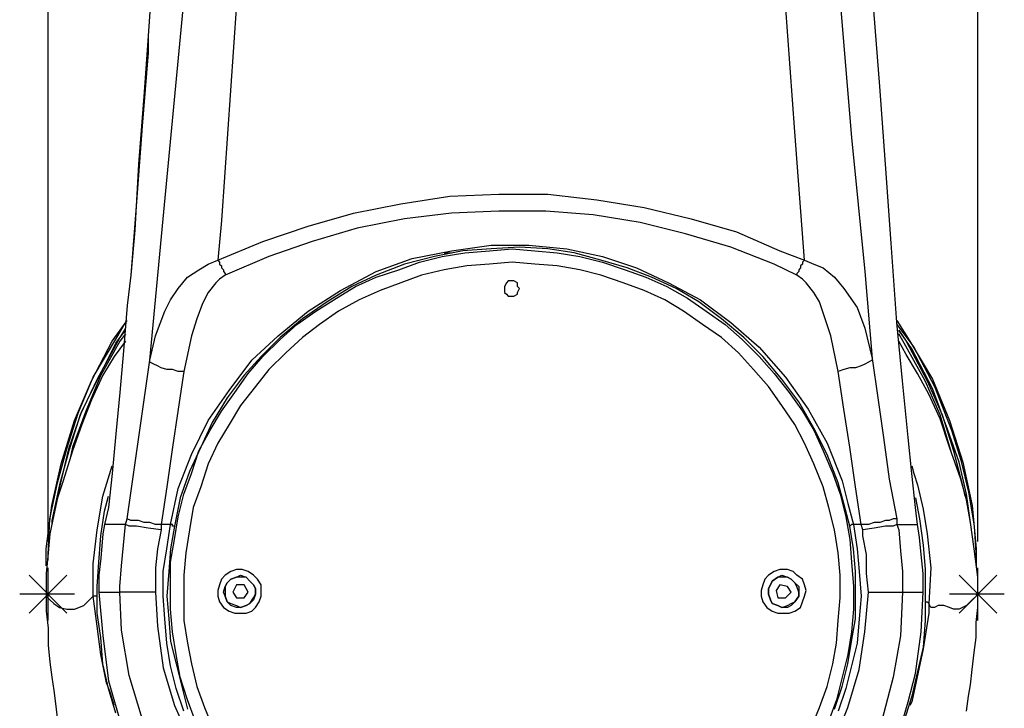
# Model space of a CAD drawing. Header units: millimetres. Extents: x 3 to 297, y 2 to 209.
# Tile 21 of 92: x 109 to 127, y 63 to 76. Entities that reach past the tile are written whole.
import ezdxf

# ---------------------------------------------------------------- set-up
doc = ezdxf.new("R2010")
doc.units = ezdxf.units.MM
doc.layers.get('0').update_dxf_attribs({"linetype": 'CONTINUOUS'})

msp = doc.modelspace()

# ---------------------------------------------------------------- linework, layer by layer
at = {"color": 5}
for p, q in [((109.538, 66.1458), (109.538, 79.6918)), ((126.93, 66.1458), (126.93, 79.6918))]:
    msp.add_line(p, q, dxfattribs=at)
at = {"color": 0}
for p, q in [((111.618, 78.5633), (111.408, 75.6006)), ((125.096, 74.6485), (124.919, 76.8696)), ((111.69, 72.179), (112.077, 76.236)), ((113.065, 76.2), (112.783, 72.1431)), ((123.508, 73.8008), (123.332, 76.2)), ((124.354, 76.236), (124.567, 73.6946)), ((111.408, 75.6006), (111.337, 74.5423)), ((111.408, 75.6006), (111.408, 75.2821)), ((111.408, 75.2821), (111.301, 73.9069)), ((125.2, 73.2014), (125.096, 74.6485)), ((111.337, 74.5423), (111.231, 73.2014)), ((111.301, 73.9069), (111.195, 72.4958)), ((123.685, 71.4015), (123.508, 73.8008)), ((124.567, 73.6946), (124.813, 71.1909)), ((111.231, 73.2014), (111.161, 71.9667)), ((125.306, 71.7201), (125.2, 73.2014)), ((116.134, 72.4598), (117.052, 72.602)), ((117.052, 72.602), (117.968, 72.6362)), ((117.968, 72.6362), (118.886, 72.6362)), ((118.886, 72.6362), (119.804, 72.5318)), ((111.195, 72.4958), (111.089, 71.1207)), ((115.252, 72.2835), (116.134, 72.4598)), ((119.804, 72.5318), (120.686, 72.3896)), ((120.686, 72.3896), (121.568, 72.179)), ((114.406, 72.0369), (115.252, 72.2835)), ((117.086, 72.2835), (116.204, 72.179)), ((117.968, 72.3194), (117.086, 72.2835)), ((118.85, 72.3194), (117.968, 72.3194)), ((119.732, 72.2492), (118.85, 72.3194)), ((120.614, 72.1071), (119.732, 72.2492)), ((111.442, 69.5332), (111.69, 72.179)), ((112.783, 72.1431), (112.713, 71.4015)), ((113.558, 71.7543), (114.406, 72.0369)), ((115.322, 72.0027), (114.476, 71.7543)), ((116.204, 72.179), (115.322, 72.0027)), ((121.462, 71.8965), (120.614, 72.1071)), ((121.568, 72.179), (122.414, 71.9307)), ((111.161, 71.9667), (111.089, 71.1207)), ((122.308, 71.6499), (121.462, 71.8965)), ((122.414, 71.9307), (123.226, 71.5779)), ((112.713, 71.4015), (113.558, 71.7543)), ((114.476, 71.7543), (113.665, 71.4735)), ((117.086, 71.5779), (117.828, 71.6841)), ((117.828, 71.6841), (118.533, 71.6841)), ((118.357, 71.6499), (117.828, 71.6139)), ((118.886, 71.6139), (118.357, 71.6499)), ((118.533, 71.6841), (119.239, 71.6139)), ((123.119, 71.3313), (122.308, 71.6499)), ((125.413, 70.2388), (125.306, 71.7201)), ((113.665, 71.4735), (112.853, 71.1207)), ((116.769, 71.4735), (116.204, 71.3313)), ((116.346, 71.4375), (117.086, 71.5779)), ((116.487, 71.3673), (116.91, 71.4735)), ((117.299, 71.5779), (116.769, 71.4735)), ((116.91, 71.4735), (117.335, 71.5437)), ((116.946, 71.5437), (117.086, 71.5437)), ((117.828, 71.6139), (117.299, 71.5779)), ((117.335, 71.5437), (117.792, 71.5779)), ((117.792, 71.5779), (118.217, 71.6139)), ((118.217, 71.6139), (118.64, 71.5779)), ((118.64, 71.5779), (119.063, 71.5437)), ((119.379, 71.5437), (118.886, 71.6139)), ((119.063, 71.5437), (119.485, 71.4735)), ((119.239, 71.6139), (119.908, 71.4735)), ((119.874, 71.4015), (119.379, 71.5437)), ((119.485, 71.4735), (119.908, 71.3673)), ((119.908, 71.4735), (120.544, 71.2611)), ((123.226, 71.5779), (123.685, 71.4015)), ((112.36, 71.2251), (112.536, 71.3313)), ((112.536, 71.3313), (112.713, 71.4015)), ((112.713, 71.4015), (112.748, 71.3673)), ((112.748, 71.3673), (112.748, 71.3313)), ((112.748, 71.3313), (112.783, 71.2971)), ((112.783, 71.2971), (112.783, 71.2611)), ((115.675, 71.1909), (116.346, 71.4375)), ((116.204, 71.3313), (115.675, 71.1207)), ((116.1, 71.2251), (116.487, 71.3673)), ((117.369, 71.2971), (116.946, 71.2251)), ((117.792, 71.3313), (117.369, 71.2971)), ((118.217, 71.3673), (117.792, 71.3313)), ((118.64, 71.3313), (118.217, 71.3673)), ((119.063, 71.2971), (118.64, 71.3313)), ((119.485, 71.2251), (119.063, 71.2971)), ((120.367, 71.2611), (119.874, 71.4015)), ((119.908, 71.3673), (120.333, 71.2251)), ((123.542, 71.1207), (123.119, 71.3313)), ((123.649, 71.3313), (123.613, 71.2971)), ((123.613, 71.2971), (123.613, 71.2611)), ((123.685, 71.4015), (123.649, 71.3673)), ((123.649, 71.3673), (123.649, 71.3313)), ((123.685, 71.4015), (123.861, 71.3313)), ((123.861, 71.3313), (124.037, 71.2611)), ((111.089, 71.1207), (111.019, 70.5556)), ((111.089, 71.1207), (111.019, 70.5556)), ((111.971, 70.8723), (112.147, 71.0847)), ((112.147, 71.0847), (112.36, 71.2251)), ((112.853, 71.1207), (112.748, 71.0487)), ((112.783, 71.2611), (112.819, 71.2251)), ((112.819, 71.2251), (112.819, 71.1909)), ((112.819, 71.1909), (112.853, 71.1549)), ((112.853, 71.1549), (112.853, 71.1207)), ((115.006, 70.8381), (115.675, 71.1909)), ((115.675, 71.1207), (115.218, 70.9083)), ((115.288, 70.9083), (115.675, 71.0847)), ((115.675, 71.0847), (116.1, 71.2251)), ((116.523, 71.1207), (116.134, 70.9785)), ((116.946, 71.2251), (116.523, 71.1207)), ((119.874, 71.1207), (119.485, 71.2251)), ((120.297, 70.9785), (119.874, 71.1207)), ((120.333, 71.2251), (120.72, 71.0847)), ((120.826, 71.0847), (120.367, 71.2611)), ((120.544, 71.2611), (121.143, 70.9785)), ((120.72, 71.0847), (121.109, 70.9083)), ((121.285, 70.8723), (120.826, 71.0847)), ((123.578, 71.1909), (123.542, 71.1549)), ((123.542, 71.1549), (123.542, 71.1207)), ((123.649, 71.0487), (123.542, 71.1207)), ((123.613, 71.2611), (123.578, 71.2251)), ((123.578, 71.2251), (123.578, 71.1909)), ((124.037, 71.2611), (124.248, 71.0847)), ((124.248, 71.0847), (124.424, 70.8723)), ((124.813, 71.1909), (124.954, 69.5674)), ((112.677, 70.9785), (112.536, 70.8021)), ((112.748, 71.0487), (112.677, 70.9785)), ((115.218, 70.9083), (114.759, 70.6258)), ((114.935, 70.696), (115.288, 70.9083)), ((116.134, 70.9785), (115.747, 70.8381)), ((118.11, 70.9785), (118.074, 70.9083)), ((118.074, 70.9083), (118.074, 70.8723)), ((118.145, 71.0145), (118.11, 70.9785)), ((118.217, 71.0145), (118.145, 71.0145)), ((118.251, 71.0145), (118.217, 71.0145)), ((118.321, 70.9785), (118.251, 71.0145)), ((118.321, 70.9083), (118.321, 70.9785)), ((118.357, 70.8723), (118.321, 70.9083)), ((120.686, 70.8381), (120.297, 70.9785)), ((121.109, 70.9083), (121.496, 70.696)), ((121.143, 70.9785), (121.744, 70.6617)), ((123.719, 70.9785), (123.649, 71.0487)), ((123.861, 70.8021), (123.719, 70.9785)), ((111.831, 70.6617), (111.971, 70.8723)), ((112.536, 70.8021), (112.43, 70.5915)), ((114.406, 70.4494), (115.006, 70.8381)), ((115.747, 70.8381), (115.358, 70.6617)), ((118.074, 70.8723), (118.074, 70.8021)), ((118.074, 70.8021), (118.11, 70.7679)), ((118.11, 70.7679), (118.145, 70.7319)), ((118.145, 70.7319), (118.217, 70.7319)), ((118.217, 70.7319), (118.251, 70.7319)), ((118.251, 70.7319), (118.321, 70.7679)), ((118.321, 70.8021), (118.357, 70.8723)), ((118.321, 70.7679), (118.321, 70.8021)), ((121.073, 70.6617), (120.686, 70.8381)), ((121.708, 70.6258), (121.285, 70.8723)), ((123.965, 70.6258), (123.861, 70.8021)), ((124.424, 70.8723), (124.671, 70.5196)), ((111.019, 70.5556), (110.949, 69.7096)), ((111.724, 70.4494), (111.831, 70.6617)), ((112.43, 70.5915), (112.324, 70.309)), ((114.759, 70.6258), (114.3, 70.309)), ((114.547, 70.4494), (114.935, 70.696)), ((115.358, 70.6617), (114.97, 70.4494)), ((121.426, 70.4494), (121.073, 70.6617)), ((121.496, 70.696), (121.849, 70.4494)), ((122.131, 70.309), (121.708, 70.6258)), ((121.744, 70.6617), (122.308, 70.2388)), ((124.072, 70.309), (123.965, 70.6258)), ((111.548, 69.9904), (111.724, 70.4494)), ((113.841, 69.9904), (114.406, 70.4494)), ((114.194, 70.2028), (114.547, 70.4494)), ((114.97, 70.4494), (114.617, 70.2028)), ((121.779, 70.2028), (121.426, 70.4494)), ((121.849, 70.4494), (122.202, 70.2028)), ((124.671, 70.5196), (124.813, 70.1326)), ((110.736, 69.886), (111.019, 70.273)), ((110.842, 69.9904), (110.985, 70.2388)), ((112.324, 70.309), (112.219, 69.9904)), ((114.3, 70.309), (113.877, 69.9562)), ((113.877, 69.9202), (114.194, 70.2028)), ((114.617, 70.2028), (114.3, 69.9562)), ((122.131, 69.9562), (121.779, 70.2028)), ((122.554, 69.9562), (122.131, 70.309)), ((122.202, 70.2028), (122.52, 69.9202)), ((122.308, 70.2388), (122.837, 69.7798)), ((124.178, 69.9904), (124.072, 70.309)), ((125.413, 70.273), (125.659, 69.886)), ((125.519, 69.1444), (125.413, 70.2388)), ((125.413, 70.2028), (125.729, 69.7798)), ((110.383, 69.2146), (110.842, 69.9904)), ((110.808, 69.85), (110.985, 70.0966)), ((110.985, 70.1326), (110.878, 69.9562)), ((110.985, 70.0264), (110.878, 69.886)), ((111.442, 69.5332), (111.548, 69.9904)), ((112.219, 69.9904), (112.077, 69.3208)), ((113.348, 69.5332), (113.841, 69.9904)), ((124.318, 69.3208), (124.178, 69.9904)), ((124.813, 70.1326), (124.954, 69.5674)), ((125.448, 70.0966), (125.589, 69.886)), ((125.695, 69.7438), (125.448, 70.0966)), ((125.553, 69.85), (125.448, 70.0264)), ((110.349, 69.1444), (110.736, 69.886)), ((110.878, 69.9562), (110.455, 69.1804)), ((110.49, 69.2146), (110.808, 69.85)), ((110.878, 69.886), (110.526, 69.2506)), ((110.985, 69.886), (110.772, 69.6034)), ((113.877, 69.9562), (113.524, 69.6034)), ((113.558, 69.6034), (113.877, 69.9202)), ((114.3, 69.9562), (113.983, 69.6736)), ((122.45, 69.6736), (122.131, 69.9562)), ((122.52, 69.9202), (122.837, 69.6034)), ((122.907, 69.6034), (122.554, 69.9562)), ((125.589, 69.6376), (125.448, 69.886)), ((125.942, 69.1444), (125.553, 69.85)), ((125.589, 69.886), (125.978, 69.1444)), ((125.659, 69.886), (126.082, 69.1804)), ((110.949, 69.7096), (110.878, 68.9321)), ((113.983, 69.6736), (113.665, 69.3568)), ((122.731, 69.3568), (122.45, 69.6736)), ((122.837, 69.7798), (123.332, 69.2146)), ((125.801, 69.2848), (125.589, 69.6376)), ((126.082, 69.004), (125.695, 69.7438)), ((125.729, 69.7798), (126.118, 69.0383)), ((110.772, 69.6034), (110.56, 69.2506)), ((111.337, 68.7917), (111.442, 69.5332)), ((111.442, 69.4972), (111.442, 69.5332)), ((111.514, 69.4612), (111.442, 69.4972)), ((111.584, 69.427), (111.514, 69.4612)), ((111.654, 69.391), (111.584, 69.427)), ((112.925, 68.9681), (113.348, 69.5332)), ((113.524, 69.6034), (113.206, 69.2506)), ((113.278, 69.2848), (113.558, 69.6034)), ((122.837, 69.6034), (123.119, 69.2848)), ((123.26, 69.1804), (122.907, 69.6034)), ((124.743, 69.427), (124.637, 69.391)), ((124.813, 69.4612), (124.743, 69.427)), ((124.883, 69.4972), (124.813, 69.4612)), ((124.954, 69.5332), (124.883, 69.4972)), ((124.954, 69.5674), (124.954, 69.5332)), ((124.954, 69.5674), (125.06, 68.8277)), ((110.526, 69.2506), (110.243, 68.5793)), ((110.56, 69.2506), (110.349, 68.7917)), ((111.76, 69.3568), (111.654, 69.391)), ((111.867, 69.3568), (111.76, 69.3568)), ((111.971, 69.3208), (111.867, 69.3568)), ((112.077, 69.3208), (111.971, 68.6153)), ((112.077, 69.3208), (111.971, 69.3208)), ((113.206, 69.2506), (112.889, 68.8277)), ((113.029, 68.9321), (113.278, 69.2848)), ((113.665, 69.3568), (113.418, 69.0383)), ((123.013, 69.0383), (122.731, 69.3568)), ((123.119, 69.2848), (123.402, 68.9321)), ((124.424, 69.3568), (124.318, 69.3208)), ((124.424, 68.6153), (124.318, 69.3208)), ((124.531, 69.391), (124.424, 69.3568)), ((124.637, 69.391), (124.531, 69.391)), ((126.012, 68.8979), (125.801, 69.2848)), ((110.031, 68.4029), (110.349, 69.1444)), ((110.103, 68.5451), (110.383, 69.2146)), ((110.455, 69.1804), (110.137, 68.5091)), ((110.173, 68.5793), (110.49, 69.2146)), ((123.578, 68.7557), (123.26, 69.1804)), ((123.332, 69.2146), (123.755, 68.6153)), ((125.625, 68.0861), (125.519, 69.1444)), ((126.224, 68.5091), (125.942, 69.1444)), ((125.978, 69.1444), (126.258, 68.5091)), ((126.082, 69.1804), (126.401, 68.4029)), ((110.878, 68.9321), (110.808, 68.1563)), ((112.536, 68.4029), (112.925, 68.9681)), ((112.783, 68.5793), (113.029, 68.9321)), ((113.418, 69.0383), (113.135, 68.6855)), ((123.26, 68.6855), (123.013, 69.0383)), ((123.402, 68.9321), (123.649, 68.5793)), ((126.224, 68.4389), (126.012, 68.8979)), ((126.365, 68.2265), (126.082, 69.004)), ((126.118, 69.0383), (126.435, 68.2265)), ((110.349, 68.7917), (110.173, 68.3327)), ((111.231, 68.0501), (111.337, 68.7917)), ((112.889, 68.8277), (112.606, 68.3687)), ((123.861, 68.2625), (123.578, 68.7557)), ((125.06, 68.8277), (125.166, 68.0861)), ((109.89, 67.8737), (110.103, 68.5451)), ((109.926, 67.8737), (110.173, 68.5793)), ((110.137, 68.5091), (109.926, 67.8395)), ((110.243, 68.5793), (109.996, 67.9097)), ((111.971, 68.6153), (111.867, 67.9097)), ((112.572, 68.2265), (112.783, 68.5793)), ((113.135, 68.6855), (112.925, 68.3327)), ((123.508, 68.3327), (123.26, 68.6855)), ((123.649, 68.5793), (123.861, 68.2265)), ((123.755, 68.6153), (124.108, 67.9799)), ((124.531, 67.9097), (124.424, 68.6153)), ((126.435, 67.8035), (126.224, 68.5091)), ((126.258, 68.5091), (126.471, 67.8395)), ((109.784, 67.5929), (110.031, 68.4029)), ((110.173, 68.3327), (109.996, 67.8395)), ((112.219, 67.7693), (112.536, 68.4029)), ((112.606, 68.3687), (112.396, 67.9097)), ((112.925, 68.3327), (112.713, 67.9799)), ((123.685, 67.9799), (123.508, 68.3327)), ((126.401, 67.9097), (126.224, 68.4389)), ((126.401, 68.4029), (126.647, 67.6271)), ((110.808, 68.1563), (110.736, 67.4165)), ((112.36, 67.8395), (112.572, 68.2265)), ((124.108, 67.7693), (123.861, 68.2625)), ((123.861, 68.2265), (124.037, 67.8395)), ((126.577, 67.6271), (126.365, 68.2265)), ((126.435, 68.2265), (126.611, 67.6631)), ((111.125, 67.3104), (111.231, 68.0501)), ((112.713, 67.9799), (112.536, 67.5929)), ((123.861, 67.5929), (123.685, 67.9799)), ((124.108, 67.9799), (124.39, 67.2744)), ((125.166, 68.0861), (125.272, 67.3104)), ((125.695, 67.4165), (125.625, 68.0861)), ((109.714, 67.2402), (109.89, 67.8737)), ((109.75, 67.134), (109.926, 67.8737)), ((109.926, 67.8395), (109.75, 67.2042)), ((109.996, 67.8395), (109.82, 67.2744)), ((109.996, 67.9097), (109.96, 67.7333)), ((111.867, 67.9097), (111.76, 67.1682)), ((111.971, 67.134), (112.219, 67.7693)), ((112.396, 67.9097), (112.183, 67.4508)), ((112.219, 67.4165), (112.36, 67.8395)), ((124.037, 67.8395), (124.214, 67.4165)), ((124.318, 67.2402), (124.108, 67.7693)), ((124.637, 67.1682), (124.531, 67.9097)), ((126.611, 67.3104), (126.401, 67.9097)), ((126.471, 67.6973), (126.435, 67.8035)), ((126.471, 67.8395), (126.647, 67.1682)), ((109.608, 66.8154), (109.784, 67.5929)), ((112.536, 67.5929), (112.396, 67.1682)), ((124.037, 67.1682), (123.861, 67.5929)), ((126.717, 67.0278), (126.577, 67.6271)), ((126.611, 67.6631), (126.753, 67.0638)), ((126.647, 67.6271), (126.824, 66.8154)), ((110.56, 66.9918), (110.736, 67.5569)), ((110.736, 67.4165), (110.666, 66.7812)), ((112.183, 67.4508), (112.007, 66.9576)), ((112.077, 67.0278), (112.219, 67.4165)), ((124.214, 67.4165), (124.354, 67.0278)), ((125.695, 67.5569), (125.729, 67.4165)), ((125.765, 66.7812), (125.695, 67.4165)), ((125.729, 67.4165), (125.801, 67.2042)), ((109.573, 66.5688), (109.714, 67.2402)), ((109.82, 67.2744), (109.714, 66.9576)), ((111.019, 66.5688), (111.125, 67.3104)), ((124.424, 66.8514), (124.318, 67.2402)), ((124.39, 67.2744), (124.495, 66.8514)), ((125.272, 67.3104), (125.413, 66.5688)), ((126.717, 66.9216), (126.611, 67.3104)), ((109.75, 67.2042), (109.608, 66.5346)), ((109.714, 66.9918), (109.75, 67.134)), ((111.76, 67.1682), (111.654, 66.4626)), ((111.831, 66.4626), (111.971, 67.134)), ((112.396, 67.1682), (112.254, 66.7812)), ((124.142, 66.7812), (124.037, 67.1682)), ((124.743, 66.4626), (124.637, 67.1682)), ((125.801, 67.2042), (125.906, 66.7452)), ((126.647, 67.1682), (126.683, 66.9918)), ((126.753, 67.0638), (126.86, 66.4284)), ((109.714, 66.9576), (109.644, 66.639)), ((110.455, 66.3582), (110.56, 66.9918)), ((110.596, 66.711), (110.666, 66.9918)), ((112.007, 66.9576), (111.901, 66.4284)), ((111.971, 66.6048), (112.077, 67.0278)), ((124.354, 67.0278), (124.46, 66.6048)), ((124.531, 66.4284), (124.424, 66.8514)), ((124.495, 66.8514), (124.601, 66.4626)), ((125.765, 66.9576), (125.835, 66.5688)), ((126.788, 66.4986), (126.717, 67.0278)), ((126.788, 66.4986), (126.717, 66.9216)), ((109.502, 66.0054), (109.608, 66.8154)), ((110.526, 66.252), (110.596, 66.711)), ((110.666, 66.7812), (110.596, 66.4626)), ((112.254, 66.7812), (112.183, 66.3582)), ((124.248, 66.3582), (124.142, 66.7812)), ((125.801, 66.4626), (125.765, 66.7812)), ((125.906, 66.7452), (125.978, 66.2862)), ((126.824, 66.8154), (126.894, 66.0054)), ((109.538, 65.8992), (109.573, 66.5688)), ((109.644, 66.639), (109.573, 66.2862)), ((109.608, 66.5346), (109.608, 66.4626)), ((110.985, 66.4626), (111.019, 66.5688)), ((111.089, 66.5346), (111.019, 66.5688)), ((111.161, 66.5346), (111.089, 66.5346)), ((111.231, 66.5346), (111.161, 66.5346)), ((111.337, 66.4986), (111.231, 66.5346)), ((111.442, 66.4986), (111.337, 66.4986)), ((111.548, 66.4626), (111.442, 66.4986)), ((111.901, 66.1818), (111.971, 66.6048)), ((124.46, 66.6048), (124.531, 66.1818)), ((124.99, 66.4986), (124.883, 66.4626)), ((125.096, 66.4986), (124.99, 66.4986)), ((125.2, 66.5346), (125.096, 66.4986)), ((125.272, 66.5346), (125.2, 66.5346)), ((125.342, 66.5688), (125.272, 66.5346)), ((125.377, 66.5688), (125.342, 66.5688)), ((125.413, 66.5688), (125.377, 66.5688)), ((125.413, 66.5688), (125.413, 66.4626)), ((125.835, 66.5688), (125.906, 66.0756)), ((126.86, 66.0054), (126.788, 66.4986)), ((110.383, 65.7229), (110.455, 66.3582)), ((110.596, 66.4626), (110.56, 66.2862)), ((110.666, 66.4626), (110.596, 66.4626)), ((110.596, 66.4626), (110.596, 66.4626)), ((110.772, 66.4626), (110.666, 66.4626)), ((110.985, 66.4626), (110.772, 66.4626)), ((110.949, 66.0756), (110.985, 66.4626)), ((111.055, 66.4284), (110.985, 66.4626)), ((110.985, 66.4626), (110.985, 66.4626)), ((111.195, 66.4284), (111.055, 66.4284)), ((111.408, 66.3924), (111.195, 66.4284)), ((111.654, 66.3582), (111.408, 66.3924)), ((111.654, 66.4626), (111.548, 66.4626)), ((111.654, 66.3582), (111.584, 66.0054)), ((111.831, 66.4626), (111.654, 66.4626)), ((111.654, 66.4626), (111.654, 66.3582)), ((111.76, 66.0054), (111.831, 66.4626)), ((111.867, 66.4626), (111.831, 66.4626)), ((111.901, 66.4284), (111.831, 66.0054)), ((111.867, 66.4284), (111.867, 66.4626)), ((111.901, 66.4284), (111.867, 66.4284)), ((111.901, 66.4284), (111.901, 66.4284)), ((112.183, 66.3582), (112.113, 65.9335)), ((124.318, 65.9335), (124.248, 66.3582)), ((124.567, 66.4626), (124.531, 66.4284)), ((124.601, 66.0054), (124.531, 66.4284)), ((124.601, 66.4626), (124.567, 66.4626)), ((124.743, 66.4626), (124.601, 66.4626)), ((124.601, 66.4626), (124.601, 66.4626)), ((124.601, 66.4626), (124.671, 66.0054)), ((124.883, 66.4626), (124.743, 66.4626)), ((124.777, 66.3582), (124.743, 66.4626)), ((124.99, 66.3924), (124.777, 66.3582)), ((124.777, 66.252), (124.777, 66.3582)), ((125.2, 66.4284), (124.99, 66.3924)), ((125.342, 66.4284), (125.2, 66.4284)), ((125.413, 66.4626), (125.342, 66.4284)), ((125.413, 66.4626), (125.659, 66.4626)), ((125.413, 66.4626), (125.448, 66.3582)), ((125.448, 66.3582), (125.483, 65.9694)), ((125.659, 66.4626), (125.765, 66.4626)), ((125.765, 66.4626), (125.801, 66.4626)), ((125.835, 66.216), (125.801, 66.4626)), ((126.86, 66.4284), (126.894, 65.829)), ((109.573, 66.2862), (109.538, 65.9335)), ((110.49, 65.7571), (110.526, 66.252)), ((110.56, 66.2862), (110.526, 65.829)), ((111.831, 65.7571), (111.901, 66.1818)), ((124.531, 66.1818), (124.567, 65.7571)), ((124.847, 65.8992), (124.777, 66.252)), ((125.871, 65.8992), (125.835, 66.216)), ((125.978, 66.2862), (126.048, 65.6527)), ((109.502, 65.6869), (109.502, 66.0054)), ((109.538, 65.9335), (109.502, 65.5465)), ((110.913, 65.6869), (110.949, 66.0756)), ((111.584, 66.0054), (111.548, 65.6527)), ((111.69, 65.5807), (111.76, 66.0054)), ((111.831, 66.0054), (111.795, 65.5807)), ((112.113, 65.9335), (112.077, 65.5105)), ((124.354, 65.5105), (124.318, 65.9335)), ((124.637, 65.5807), (124.601, 66.0054)), ((124.671, 66.0054), (124.707, 65.5807)), ((125.483, 65.9694), (125.519, 65.5807)), ((125.906, 66.0756), (125.942, 65.6167)), ((126.93, 65.4763), (126.86, 66.0054)), ((126.894, 66.0054), (126.894, 65.6527)), ((109.538, 65.7931), (109.538, 65.8992)), ((110.455, 65.2999), (110.49, 65.7571)), ((110.526, 65.829), (110.49, 65.5105)), ((111.831, 65.2999), (111.831, 65.7571)), ((124.567, 65.7571), (124.601, 65.2999)), ((124.847, 65.5465), (124.847, 65.8992)), ((125.906, 65.5465), (125.871, 65.8992)), ((126.894, 65.829), (126.894, 65.7229)), ((110.383, 65.1235), (110.383, 65.7229)), ((110.878, 65.2999), (110.913, 65.6869)), ((111.548, 65.6527), (111.548, 65.2999)), ((111.69, 65.1235), (111.69, 65.5807)), ((111.795, 65.5807), (111.76, 65.1235)), ((112.959, 65.5807), (112.853, 65.5105)), ((113.065, 65.6167), (112.959, 65.5807)), ((113.171, 65.6167), (113.065, 65.6167)), ((113.278, 65.5807), (113.171, 65.6167)), ((113.382, 65.5105), (113.278, 65.5807)), ((123.119, 65.5807), (123.013, 65.5105)), ((123.226, 65.6167), (123.119, 65.5807)), ((123.366, 65.6167), (123.226, 65.6167)), ((123.472, 65.5807), (123.366, 65.6167)), ((123.542, 65.5105), (123.472, 65.5807)), ((124.637, 65.1235), (124.637, 65.5807)), ((124.707, 65.5807), (124.743, 65.1235)), ((125.519, 65.5807), (125.519, 65.1937)), ((125.942, 65.6167), (125.942, 65.1235)), ((126.048, 65.6527), (126.012, 64.9813)), ((109.502, 65.5465), (109.502, 65.1937)), ((110.49, 65.5105), (110.49, 65.1937)), ((112.077, 65.5105), (112.077, 65.0875)), ((112.783, 65.4403), (112.748, 65.3341)), ((112.853, 65.5105), (112.783, 65.4403)), ((112.959, 65.4403), (112.889, 65.3701)), ((112.889, 65.3701), (112.959, 65.4403)), ((113.065, 65.4763), (112.959, 65.4403)), ((112.959, 65.4403), (113.065, 65.4763)), ((113.065, 65.4763), (113.135, 65.5105)), ((113.135, 65.4763), (113.065, 65.4763)), ((113.135, 65.5105), (113.242, 65.4763)), ((113.242, 65.4763), (113.135, 65.4763)), ((113.312, 65.4043), (113.242, 65.4763)), ((113.242, 65.4763), (113.312, 65.4043)), ((113.382, 65.3341), (113.312, 65.4043)), ((113.312, 65.4043), (113.382, 65.3341)), ((113.454, 65.4403), (113.382, 65.5105)), ((113.524, 65.3341), (113.454, 65.4403)), ((122.943, 65.4403), (122.907, 65.3341)), ((123.013, 65.5105), (122.943, 65.4403)), ((123.083, 65.4043), (123.049, 65.3341)), ((123.049, 65.3341), (123.083, 65.4043)), ((123.19, 65.4763), (123.083, 65.4043)), ((123.083, 65.4043), (123.19, 65.4763)), ((123.19, 65.4763), (123.26, 65.5105)), ((123.26, 65.4763), (123.19, 65.4763)), ((123.26, 65.5105), (123.366, 65.4763)), ((123.366, 65.4763), (123.26, 65.4763)), ((123.436, 65.4403), (123.366, 65.4763)), ((123.366, 65.4763), (123.436, 65.4403)), ((123.508, 65.3701), (123.436, 65.4403)), ((123.436, 65.4403), (123.508, 65.3701)), ((123.649, 65.4403), (123.542, 65.5105)), ((123.685, 65.3341), (123.649, 65.4403)), ((124.354, 65.0875), (124.354, 65.5105)), ((124.883, 65.1937), (124.847, 65.5465)), ((125.906, 65.1937), (125.906, 65.5465)), ((126.93, 65.1937), (126.93, 65.4763)), ((109.502, 65.1937), (109.502, 65.1235)), ((109.502, 65.1937), (109.502, 65.1937)), ((109.502, 65.1937), (109.502, 65.1235)), ((110.455, 64.8049), (110.455, 65.2999)), ((110.49, 65.1937), (110.56, 64.3819)), ((110.49, 65.1937), (110.526, 65.1937)), ((110.526, 65.1937), (110.632, 65.1937)), ((110.632, 65.1937), (110.736, 65.1937)), ((110.736, 65.1937), (110.878, 65.1937)), ((110.878, 65.1937), (110.878, 65.2999)), ((110.913, 64.4881), (110.878, 65.1937)), ((110.949, 65.1937), (110.878, 65.1937)), ((110.878, 65.1937), (110.878, 65.1937)), ((111.089, 65.1937), (110.949, 65.1937)), ((111.265, 65.1937), (111.089, 65.1937)), ((111.478, 65.1937), (111.265, 65.1937)), ((111.514, 65.1937), (111.478, 65.1937)), ((111.548, 65.1937), (111.514, 65.1937)), ((111.548, 65.2999), (111.548, 65.1937)), ((111.548, 65.1937), (111.584, 64.5583)), ((111.831, 64.8751), (111.831, 65.2999)), ((112.748, 65.3341), (112.713, 65.2279)), ((112.713, 65.2279), (112.713, 65.1235)), ((112.819, 65.1937), (112.853, 65.2999)), ((112.853, 65.1235), (112.819, 65.1937)), ((112.889, 65.3701), (112.853, 65.2999)), ((112.853, 65.2999), (112.889, 65.3701)), ((112.853, 65.2999), (112.853, 65.1937)), ((112.853, 65.1937), (112.853, 65.1235)), ((113.065, 65.3341), (112.995, 65.1937)), ((112.995, 65.1937), (113.065, 65.0875)), ((113.206, 65.3341), (113.065, 65.3341)), ((113.278, 65.1937), (113.206, 65.3341)), ((113.206, 65.0875), (113.278, 65.1937)), ((113.418, 65.2639), (113.382, 65.3341)), ((113.382, 65.3341), (113.418, 65.2639)), ((113.418, 65.1577), (113.418, 65.2639)), ((113.418, 65.2639), (113.418, 65.1577)), ((113.524, 65.2279), (113.524, 65.3341)), ((113.524, 65.1235), (113.524, 65.2279)), ((122.907, 65.3341), (122.873, 65.2279)), ((122.873, 65.2279), (122.873, 65.1235)), ((123.049, 65.3341), (123.013, 65.2639)), ((123.013, 65.2639), (123.049, 65.3341)), ((123.013, 65.2639), (123.013, 65.1577)), ((123.013, 65.1577), (123.013, 65.2639)), ((123.226, 65.3341), (123.155, 65.2279)), ((123.155, 65.2279), (123.19, 65.0875)), ((123.366, 65.2999), (123.226, 65.3341)), ((123.332, 65.0875), (123.436, 65.1937)), ((123.436, 65.1937), (123.366, 65.2999)), ((123.542, 65.2999), (123.508, 65.3701)), ((123.508, 65.3701), (123.578, 65.2999)), ((123.578, 65.1937), (123.542, 65.2999)), ((123.578, 65.2999), (123.578, 65.1937)), ((123.578, 65.1235), (123.578, 65.1937)), ((123.578, 65.1937), (123.578, 65.1235)), ((123.719, 65.2279), (123.685, 65.3341)), ((123.685, 65.1235), (123.719, 65.2279)), ((124.601, 65.2999), (124.601, 64.8751)), ((124.813, 64.4521), (124.883, 65.1937)), ((124.883, 65.1937), (125.096, 65.1937)), ((125.096, 65.1937), (125.306, 65.1937)), ((125.306, 65.1937), (125.448, 65.1937)), ((125.448, 65.1937), (125.519, 65.1937)), ((125.519, 65.1937), (125.483, 64.3819)), ((125.519, 65.1937), (125.729, 65.1937)), ((125.729, 65.1937), (125.871, 65.1937)), ((125.871, 65.1937), (125.906, 65.1937)), ((125.871, 64.4521), (125.906, 65.1937)), ((126.93, 65.1937), (126.894, 65.1235)), ((126.93, 64.9111), (126.93, 65.1937)), ((109.502, 65.1235), (109.502, 64.8409)), ((109.502, 65.1235), (109.573, 65.0515)), ((109.573, 65.0515), (109.644, 64.9813)), ((110.207, 64.9471), (110.383, 65.1235)), ((110.419, 65.1235), (110.383, 65.1235)), ((110.455, 64.5583), (110.383, 65.1235)), ((110.455, 65.1235), (110.419, 65.1235)), ((110.455, 65.1235), (110.455, 65.1235)), ((111.724, 64.6987), (111.69, 65.1235)), ((111.76, 65.1235), (111.795, 64.6987)), ((112.077, 65.0875), (112.077, 64.6645)), ((112.713, 65.1235), (112.748, 65.0173)), ((112.748, 65.0173), (112.819, 64.9111)), ((112.853, 65.1235), (112.889, 65.0173)), ((112.889, 65.0173), (112.853, 65.1235)), ((112.889, 65.0173), (112.959, 64.9813)), ((112.959, 64.9471), (112.889, 65.0173)), ((113.065, 65.0875), (113.206, 65.0875)), ((113.312, 64.9813), (113.382, 65.0875)), ((113.382, 65.0515), (113.312, 64.9813)), ((113.382, 65.0875), (113.418, 65.1577)), ((113.418, 65.1577), (113.382, 65.0515)), ((113.418, 64.9111), (113.488, 65.0173)), ((113.488, 65.0173), (113.524, 65.1235)), ((122.873, 65.1235), (122.907, 65.0173)), ((122.907, 65.0173), (122.979, 64.9111)), ((123.013, 65.1577), (123.049, 65.0515)), ((123.049, 65.0515), (123.013, 65.1577)), ((123.049, 65.0515), (123.083, 64.9813)), ((123.083, 64.9813), (123.049, 65.0515)), ((123.19, 65.0875), (123.332, 65.0875)), ((123.436, 64.9813), (123.508, 65.0173)), ((123.508, 65.0173), (123.436, 64.9471)), ((123.508, 65.0173), (123.578, 65.1235)), ((123.578, 65.1235), (123.508, 65.0173)), ((123.613, 64.9111), (123.649, 65.0173)), ((123.649, 65.0173), (123.685, 65.1235)), ((124.318, 64.6645), (124.354, 65.0875)), ((124.637, 64.6987), (124.637, 65.1235)), ((124.743, 65.1235), (124.707, 64.6987)), ((125.942, 65.1235), (125.942, 64.6645)), ((125.942, 65.0173), (125.942, 65.0173)), ((125.942, 65.0173), (125.978, 65.0173)), ((125.978, 65.0173), (126.012, 64.9813)), ((126.824, 65.0515), (126.717, 64.9471)), ((126.894, 65.1235), (126.824, 65.0515)), ((109.502, 64.8409), (109.538, 64.5223)), ((109.644, 64.9813), (109.75, 64.9111)), ((109.75, 64.9111), (109.89, 64.8751)), ((109.89, 64.8751), (110.031, 64.8751)), ((110.031, 64.8751), (110.207, 64.9471)), ((111.867, 64.4521), (111.831, 64.8751)), ((112.819, 64.9111), (112.925, 64.8409)), ((112.925, 64.8409), (113.029, 64.8049)), ((112.959, 64.9813), (113.065, 64.9471)), ((113.065, 64.9111), (112.959, 64.9471)), ((113.065, 64.9471), (113.135, 64.9111)), ((113.135, 64.9111), (113.065, 64.9111)), ((113.135, 64.9111), (113.242, 64.9471)), ((113.242, 64.9471), (113.135, 64.9111)), ((113.242, 64.9471), (113.312, 64.9813)), ((113.312, 64.9813), (113.242, 64.9471)), ((113.242, 64.8049), (113.348, 64.8409)), ((113.348, 64.8409), (113.418, 64.9111)), ((122.979, 64.9111), (123.083, 64.8409)), ((123.083, 64.9813), (123.19, 64.9471)), ((123.19, 64.9471), (123.083, 64.9813)), ((123.083, 64.8409), (123.19, 64.8049)), ((123.19, 64.9471), (123.26, 64.9111)), ((123.26, 64.9111), (123.19, 64.9471)), ((123.26, 64.9111), (123.366, 64.9471)), ((123.366, 64.9111), (123.26, 64.9111)), ((123.366, 64.9471), (123.436, 64.9813)), ((123.436, 64.9471), (123.366, 64.9111)), ((123.402, 64.8049), (123.508, 64.8409)), ((123.508, 64.8409), (123.613, 64.9111)), ((124.601, 64.8751), (124.567, 64.4521)), ((126.048, 64.9111), (126.012, 64.9813)), ((126.012, 64.9813), (126.012, 64.8049)), ((126.118, 64.9111), (126.048, 64.9111)), ((126.188, 64.9471), (126.118, 64.9111)), ((126.294, 64.9471), (126.188, 64.9471)), ((126.401, 64.9111), (126.294, 64.9471)), ((126.471, 64.8751), (126.401, 64.9111)), ((126.577, 64.8751), (126.471, 64.8751)), ((126.717, 64.9471), (126.577, 64.8751)), ((126.894, 64.6285), (126.93, 64.9111)), ((110.526, 64.346), (110.455, 64.8049)), ((111.76, 64.2415), (111.724, 64.6987)), ((111.795, 64.6987), (111.831, 64.2758)), ((112.077, 64.6645), (112.147, 64.2415)), ((113.029, 64.8049), (113.135, 64.8049)), ((113.135, 64.8049), (113.242, 64.8049)), ((123.19, 64.8049), (123.296, 64.8049)), ((123.296, 64.8049), (123.402, 64.8049)), ((124.284, 64.2415), (124.318, 64.6645)), ((124.567, 64.2758), (124.637, 64.6987)), ((124.707, 64.6987), (124.671, 64.2415)), ((126.012, 64.8049), (125.906, 64.1354)), ((125.942, 64.6645), (125.906, 64.1696)), ((109.538, 64.5223), (109.538, 64.2056)), ((110.526, 64.0292), (110.455, 64.5583)), ((111.055, 63.6404), (110.913, 64.4881)), ((111.584, 64.5583), (111.69, 63.7826)), ((126.894, 64.346), (126.894, 64.6285)), ((110.56, 63.8528), (110.526, 64.346)), ((110.56, 64.3819), (110.666, 63.536)), ((111.831, 64.2758), (111.937, 63.8528)), ((111.937, 64.0292), (111.867, 64.4521)), ((124.567, 64.4521), (124.495, 64.0292)), ((124.495, 63.8528), (124.567, 64.2758)), ((124.707, 63.7466), (124.813, 64.4521)), ((125.483, 64.3819), (125.342, 63.6062)), ((125.765, 63.6764), (125.871, 64.4521)), ((126.86, 64.0652), (126.894, 64.346)), ((109.538, 64.2056), (109.573, 63.8888)), ((111.831, 63.8168), (111.76, 64.2415)), ((112.147, 64.2415), (112.219, 63.8528)), ((124.214, 63.8528), (124.284, 64.2415)), ((124.671, 64.2415), (124.567, 63.8168)), ((125.906, 64.1354), (125.695, 63.1472)), ((125.906, 64.1696), (125.801, 63.7124)), ((110.632, 63.5), (110.526, 64.0292)), ((112.007, 63.6062), (111.937, 64.0292)), ((124.495, 64.0292), (124.39, 63.6062)), ((126.824, 63.7466), (126.86, 64.0652)), ((109.573, 63.8888), (109.608, 63.6062)), ((110.666, 63.3938), (110.56, 63.8528)), ((111.69, 63.7826), (111.901, 63.077)), ((111.937, 63.3938), (111.831, 63.8168)), ((111.937, 63.8528), (112.043, 63.4298)), ((112.219, 63.8528), (112.324, 63.4298)), ((124.108, 63.4298), (124.214, 63.8528)), ((124.39, 63.4298), (124.495, 63.8528)), ((124.567, 63.8168), (124.46, 63.3938)), ((124.495, 63.041), (124.707, 63.7466)), ((126.788, 63.464), (126.824, 63.7466)), ((109.608, 63.6062), (109.644, 63.3596)), ((110.666, 63.536), (110.913, 62.6883)), ((111.301, 62.8304), (111.055, 63.6404)), ((112.147, 63.1832), (112.007, 63.6062)), ((124.39, 63.6062), (124.284, 63.1832)), ((125.342, 63.6062), (125.13, 62.7944)), ((125.625, 63.1472), (125.765, 63.6764)), ((125.801, 63.7124), (125.695, 63.2534)), ((109.644, 63.3596), (109.678, 63.1112)), ((110.702, 63.3236), (110.632, 63.5)), ((110.808, 62.9348), (110.666, 63.3938)), ((112.077, 62.9708), (111.937, 63.3938)), ((112.043, 63.4298), (112.147, 63.0068)), ((112.324, 63.4298), (112.466, 63.041)), ((123.965, 63.041), (124.108, 63.4298)), ((124.248, 63.0068), (124.39, 63.4298)), ((124.46, 63.3938), (124.318, 62.9708)), ((126.753, 63.2534), (126.788, 63.464)), ((110.772, 63.077), (110.702, 63.3236)), ((112.29, 62.7944), (112.147, 63.1832)), ((124.284, 63.1832), (124.142, 62.7944)), ((125.695, 63.2534), (125.553, 62.7944)), ((126.717, 62.9708), (126.753, 63.2534)), ((109.678, 63.1112), (109.714, 62.7944)), ((111.901, 63.077), (112.219, 62.3715)), ((112.466, 63.041), (112.642, 62.6181)), ((123.789, 62.6181), (123.965, 63.041)), ((124.214, 62.3355), (124.495, 63.041)), ((125.483, 62.654), (125.625, 63.1472)), ((125.695, 63.1472), (125.659, 63.077))]:
    msp.add_line(p, q, dxfattribs=at)
at = {"color": 7}
for p, q in [((109.538, 64.6645), (109.538, 65.6527)), ((126.93, 64.6645), (126.93, 65.6527)), ((109.185, 65.5105), (109.89, 64.8049)), ((109.185, 64.8049), (109.89, 65.5105)), ((126.577, 65.5105), (127.283, 64.8049)), ((126.577, 64.8049), (127.283, 65.5105)), ((110.031, 65.1577), (109.008, 65.1577)), ((127.423, 65.1577), (126.401, 65.1577))]:
    msp.add_line(p, q, dxfattribs=at)

doc.saveas('drawing.dxf')
